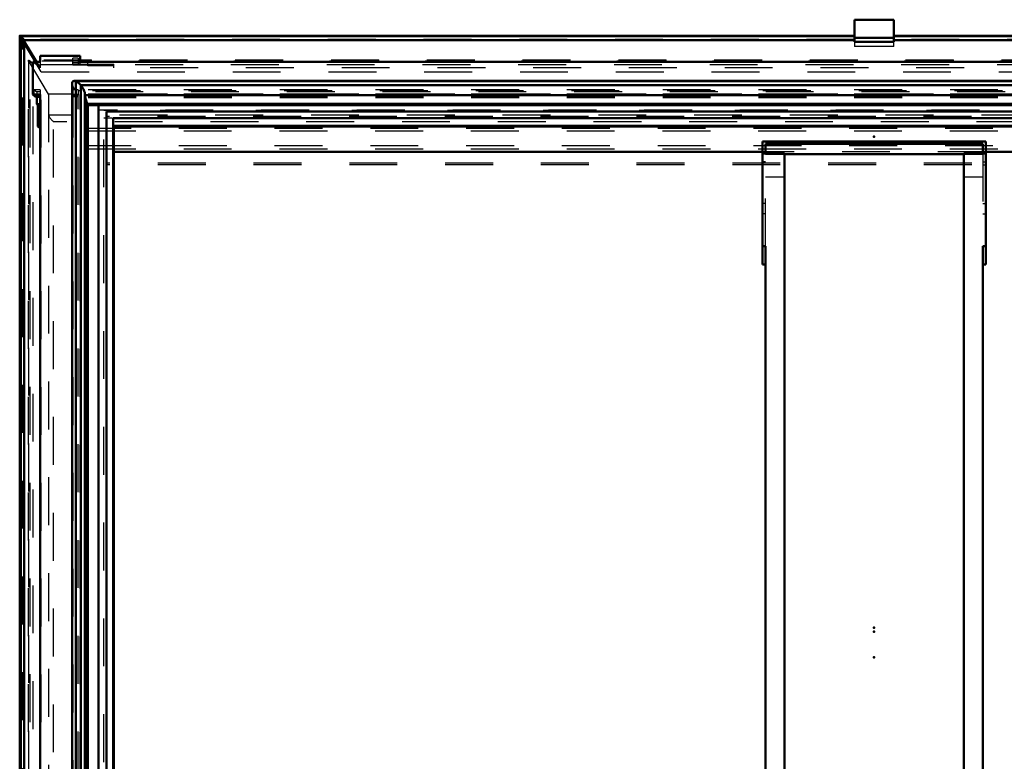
# Model space of a CAD drawing. Header units: millimetres. Extents: x 0 to 428, y 0 to 298.
# Tile 10 of 45: x 144 to 165, y 144 to 160. Entities that reach past the tile are written whole.
import ezdxf

# ---------------------------------------------------------------- set-up
doc = ezdxf.new("R2010")
doc.units = ezdxf.units.MM
doc.linetypes.add('Dashed', pattern=[2, 1, -1])
for name, color, linetype, lineweight in [('am_0', 7, 'Continuous', 50), ('am_12', 3, 'Continuous', 25), ('am_3', 6, 'Dashed', 25), ('am_6', 2, 'Continuous', 35), ('am_9', 7, 'Continuous', 50)]:
    doc.layers.add(name, color=color, linetype=linetype, lineweight=lineweight)

# ---------------------------------------------------------------- blocks, each defined once
blk = doc.blocks.new('30_FGS3001501802511U_0_in_FDFneo150180C2225N1N4N_300Op0__1203')
at = {"layer": 'am_0'}
for p, q in [((159.842, 157.33), (164.502, 157.33)), ((159.842, 157.33), (159.842, 154.758)), ((164.502, 157.33), (164.502, 154.758)), ((159.902, 157.075), (159.902, 157.281)), ((164.442, 157.281), (159.902, 157.281)), ((164.442, 157.075), (164.442, 157.281)), ((160.302, 157.075), (159.842, 157.075)), ((160.302, 157.075), (160.302, 136.758)), ((160.302, 157.063), (164.042, 157.063)), ((164.042, 136.758), (164.042, 157.075)), ((164.042, 157.075), (164.502, 157.075)), ((159.902, 155.142), (159.842, 155.142)), ((159.902, 155.142), (159.902, 139.185)), ((164.442, 155.142), (164.442, 139.185)), ((164.442, 155.142), (164.502, 155.142)), ((159.902, 154.758), (159.842, 154.758)), ((164.442, 154.758), (164.502, 154.758)), ((159.842, 139.185), (159.842, 136.697)), ((159.902, 139.185), (159.842, 139.185)), ((164.502, 139.185), (164.442, 139.185)), ((164.502, 136.697), (164.502, 139.185)), ((159.842, 137.252), (160.302, 137.252)), ((164.042, 137.252), (164.502, 137.252)), ((159.842, 137.017), (159.902, 137.017)), ((159.902, 136.697), (159.902, 137.017)), ((164.442, 137.017), (164.442, 136.697)), ((164.442, 137.017), (164.502, 137.017)), ((160.302, 136.758), (159.902, 136.758)), ((164.442, 136.758), (164.042, 136.758))]:
    blk.add_line(p, q, dxfattribs=at)
at = {"layer": 'am_3'}
for p, q in [((164.502, 157.112), (159.842, 157.112)), ((159.902, 156.904), (159.842, 156.904)), ((159.902, 155.142), (159.902, 157.075)), ((159.902, 157.063), (160.302, 157.063)), ((164.042, 157.063), (164.442, 157.063)), ((164.442, 157.075), (164.442, 155.142)), ((164.442, 156.904), (164.502, 156.904)), ((159.902, 156.84), (159.842, 156.84)), ((164.442, 156.84), (164.502, 156.84)), ((160.302, 156.582), (159.902, 156.582)), ((164.442, 156.582), (164.042, 156.582)), ((159.902, 156.036), (159.842, 156.036)), ((164.442, 156.036), (164.502, 156.036)), ((159.902, 155.818), (159.842, 155.818)), ((164.442, 155.818), (164.502, 155.818)), ((159.902, 139.185), (159.902, 137.017)), ((164.442, 139.185), (164.442, 137.017)), ((159.842, 138.801), (159.902, 138.801)), ((164.442, 138.801), (164.502, 138.801)), ((159.842, 137.523), (159.902, 137.523)), ((164.442, 137.523), (164.502, 137.523)), ((159.842, 137.305), (159.902, 137.305)), ((164.502, 137.305), (164.442, 137.305)), ((159.842, 136.697), (159.842, 136.011)), ((159.842, 136.654), (159.902, 136.654)), ((159.902, 136.697), (159.902, 136.06)), ((164.442, 136.697), (164.442, 136.06)), ((164.442, 136.654), (164.502, 136.654)), ((164.502, 136.697), (164.502, 136.011)), ((159.842, 136.228), (164.502, 136.228)), ((164.442, 136.278), (159.902, 136.278)), ((159.842, 136.011), (164.502, 136.011)), ((164.442, 136.06), (159.902, 136.06))]:
    blk.add_line(p, q, dxfattribs=at)
at = {"layer": 'am_6'}
for tag, p, flags in [('NB', (169.502, 157.33), 8), ('NN', (169.502, 156.83), 8), ('NT', (169.502, 156.33), 8), ('NBSYN', (169.502, 155.83), 8), ('LINA', (169.502, 155.33), 8), ('CATALOG', (169.502, 154.83), 8), ('IDNR', (169.502, 154.33), 8), ('PN', (169.502, 153.83), 8), ('LODLEVEL', (169.502, 153.33), 8), ('L', (169.502, 152.83), 8), ('W', (169.502, 152.33), 8), ('DP', (169.502, 151.83), 8), ('OP', (169.502, 151.33), 8), ('PPATH', (169.502, 150.83), 8), ('ExcludeFromBOM', (169.502, 149.83), 8), ('PSOL_0', (169.502, 149.33), 9), ('PSOL_1', (169.502, 148.83), 9), ('PSOL_2', (169.502, 148.33), 9)]:
    blk.add_attdef(tag, p, '', height=0.5, dxfattribs=dict(at, flags=flags))
blk = doc.blocks.new('31_Flat_Glass_Skylight_300150180_6_0_in_FDFneo150180C2225N1N4N_300Op0__1203')
at = {"layer": 'am_0'}
for p, q in [((145.42, 158.547), (145.42, 136.017)), ((178.879, 158.593), (145.465, 158.593)), ((145.502, 158.586), (145.5, 158.587)), ((145.5, 158.5), (145.5, 158.587)), ((178.842, 158.586), (145.502, 158.586)), ((145.502, 158.503), (145.5, 158.5)), ((145.502, 136.274), (145.502, 158.503)), ((178.74, 158.503), (145.604, 158.503)), ((145.604, 136.274), (145.604, 158.503)), ((145.686, 136.281), (145.686, 158.329)), ((178.658, 158.299), (145.686, 158.299)), ((145.686, 158.273), (145.739, 158.115)), ((178.605, 158.115), (145.739, 158.115)), ((145.739, 136.281), (145.739, 158.115))]:
    blk.add_line(p, q, dxfattribs=at)
for points in [[(145.465, 158.593), (145.454, 158.592), (145.443, 158.589), (145.435, 158.584), (145.429, 158.578), (145.424, 158.569), (145.421, 158.559), (145.42, 158.547)], [(145.5, 158.587), (145.485, 158.591), (145.471, 158.592), (145.465, 158.593)], [(145.502, 158.586), (145.507, 158.585), (145.513, 158.582), (145.519, 158.579), (145.525, 158.576), (145.531, 158.572), (145.538, 158.567), (145.544, 158.563), (145.551, 158.557), (145.558, 158.552), (145.564, 158.546), (145.571, 158.54), (145.577, 158.533), (145.584, 158.527), (145.59, 158.52), (145.595, 158.514), (145.601, 158.507), (145.604, 158.503)], [(145.604, 158.503), (145.62, 158.481), (145.634, 158.46), (145.646, 158.44), (145.657, 158.42), (145.667, 158.401), (145.674, 158.383), (145.68, 158.366), (145.684, 158.351), (145.686, 158.337), (145.686, 158.329)]]:
    blk.add_lwpolyline(points, dxfattribs=at)
at = {"layer": 'am_3'}
for p, q in [((178.85, 158.385), (145.494, 158.385)), ((145.494, 135.976), (145.494, 158.385)), ((178.757, 158.309), (145.587, 158.309)), ((145.587, 135.997), (145.587, 158.309)), ((178.757, 158.24), (145.587, 158.24)), ((145.686, 158.299), (145.677, 158.299)), ((145.677, 158.299), (145.686, 158.273)), ((145.677, 136.191), (145.677, 158.299))]:
    blk.add_line(p, q, dxfattribs=at)
for points in [[(145.42, 158.547), (145.421, 158.534), (145.424, 158.519), (145.429, 158.503), (145.435, 158.486), (145.443, 158.468), (145.454, 158.448), (145.465, 158.428), (145.479, 158.407), (145.493, 158.386), (145.494, 158.385)], [(145.686, 158.329), (145.685, 158.318), (145.682, 158.308), (145.678, 158.299), (145.677, 158.299)]]:
    blk.add_lwpolyline(points, dxfattribs=at)
at = {"layer": 'am_6'}
for tag, p, flags in [('NB', (183.924, 158.593), 8), ('NN', (183.924, 158.093), 8), ('NT', (183.924, 157.593), 8), ('NBSYN', (183.924, 157.093), 8), ('LINA', (183.924, 156.593), 8), ('CATALOG', (183.924, 156.093), 8), ('IDNR', (183.924, 155.593), 8), ('PN', (183.924, 155.093), 8), ('LODLEVEL', (183.924, 154.593), 8), ('L', (183.924, 154.093), 8), ('W', (183.924, 153.593), 8), ('PPATH', (183.924, 153.093), 8), ('ExcludeFromBOM', (183.924, 152.093), 8), ('PSOL_0', (183.924, 151.593), 9), ('PSOL_1', (183.924, 151.093), 9), ('PSOL_2', (183.924, 150.593), 9)]:
    blk.add_attdef(tag, p, '', height=0.5, dxfattribs=dict(at, flags=flags))
blk = doc.blocks.new('32_Flat_Glass_Skylight_300150180_12_0_in_FDFneo150180C2225N1N4N_300Op0__1203')
at = {"layer": 'am_0'}
for p, q in [((145.974, 136.362), (145.974, 158.089)), ((178.37, 158.089), (145.974, 158.089)), ((178.206, 157.954), (146.138, 157.954)), ((146.138, 136.601), (146.138, 157.954))]:
    blk.add_line(p, q, dxfattribs=at)
at = {"layer": 'am_3'}
for p, q in [((178.37, 157.985), (145.974, 157.985)), ((178.206, 157.85), (146.138, 157.85))]:
    blk.add_line(p, q, dxfattribs=at)
at = {"layer": 'am_6'}
for tag, p, flags in [('NB', (183.37, 158.089), 8), ('NN', (183.37, 157.589), 8), ('NT', (183.37, 157.089), 8), ('NBSYN', (183.37, 156.589), 8), ('LINA', (183.37, 156.089), 8), ('CATALOG', (183.37, 155.589), 8), ('IDNR', (183.37, 155.089), 8), ('PN', (183.37, 154.589), 8), ('LODLEVEL', (183.37, 154.089), 8), ('L', (183.37, 153.589), 8), ('W', (183.37, 153.089), 8), ('PPATH', (183.37, 152.589), 8), ('ExcludeFromBOM', (183.37, 151.589), 8), ('PSOL_0', (183.37, 151.089), 9), ('PSOL_1', (183.37, 150.589), 9), ('PSOL_2', (183.37, 150.089), 9)]:
    blk.add_attdef(tag, p, '', height=0.5, dxfattribs=dict(at, flags=flags))
blk = doc.blocks.new('33_Flat_Glass_Skylight_300150180_5_0_in_FDFneo150180C2225N1N4N_300Op0__1203')
at = {"layer": 'am_0'}
for p, q in [((178.062, 157.814), (146.282, 157.814)), ((146.282, 136.697), (146.282, 157.814)), ((178.062, 157.654), (146.282, 157.654))]:
    blk.add_line(p, q, dxfattribs=at)
at = {"layer": 'am_3'}
for p, q in [((178.262, 157.978), (146.082, 157.978)), ((146.082, 136.372), (146.082, 157.978)), ((178.262, 157.817), (146.082, 157.817))]:
    blk.add_line(p, q, dxfattribs=at)
at = {"layer": 'am_6'}
for tag, p, flags in [('NB', (183.262, 157.978), 8), ('NN', (183.262, 157.478), 8), ('NT', (183.262, 156.978), 8), ('NBSYN', (183.262, 156.478), 8), ('LINA', (183.262, 155.978), 8), ('CATALOG', (183.262, 155.478), 8), ('IDNR', (183.262, 154.978), 8), ('PN', (183.262, 154.478), 8), ('LODLEVEL', (183.262, 153.978), 8), ('L', (183.262, 153.478), 8), ('W', (183.262, 152.978), 8), ('PPATH', (183.262, 152.478), 8), ('ExcludeFromBOM', (183.262, 151.478), 8), ('PSOL_0', (183.262, 150.978), 9), ('PSOL_1', (183.262, 150.478), 9), ('PSOL_2', (183.262, 149.978), 9)]:
    blk.add_attdef(tag, p, '', height=0.5, dxfattribs=dict(at, flags=flags))
blk = doc.blocks.new('34_FGS3001501802O4U_0_in_FDFneo150180C2225N1N4N_300Op0__1203')
at = {"layer": 'am_3'}
for p, q in [((145.752, 135.192), (145.752, 157.554)), ((145.752, 157.554), (178.592, 157.554)), ((145.752, 157.178), (178.592, 157.178))]:
    blk.add_line(p, q, dxfattribs=at)
at = {"layer": 'am_6'}
for tag, p, flags in [('NB', (183.592, 157.554), 8), ('NN', (183.592, 157.054), 8), ('NT', (183.592, 156.554), 8), ('NBSYN', (183.592, 156.054), 8), ('LINA', (183.592, 155.554), 8), ('CATALOG', (183.592, 155.054), 8), ('IDNR', (183.592, 154.554), 8), ('PN', (183.592, 154.054), 8), ('LODLEVEL', (183.592, 153.554), 8), ('L', (183.592, 153.054), 8), ('W', (183.592, 152.554), 8), ('TG', (183.592, 152.054), 8), ('TG1', (183.592, 151.554), 8), ('OC', (183.592, 151.054), 8), ('PPATH', (183.592, 150.554), 8), ('ExcludeFromBOM', (183.592, 149.554), 8), ('PSOL_0', (183.592, 149.054), 9), ('PSOL_1', (183.592, 148.554), 9), ('PSOL_2', (183.592, 148.054), 9), ('PSOL_3', (183.592, 147.554), 9)]:
    blk.add_attdef(tag, p, '', height=0.5, dxfattribs=dict(at, flags=flags))
blk = doc.blocks.new('35_FGS30015018025O3U_0_in_FDFneo150180C2225N1N4N_300Op0__1203')
at = {"layer": 'am_0'}
for p, q in [((162.582, 159.872), (161.762, 159.872)), ((161.762, 159.872), (161.762, 159.409)), ((162.582, 159.872), (162.582, 159.409)), ((144.327, 159.533), (144.327, 135.212)), ((161.762, 159.537), (144.332, 159.537)), ((144.367, 159.511), (144.418, 159.447)), ((161.762, 159.447), (144.418, 159.447)), ((144.418, 135.276), (144.418, 159.447)), ((144.418, 159.418), (144.676, 158.993)), ((162.582, 159.495), (161.762, 159.495)), ((161.762, 159.409), (162.582, 159.409)), ((180.013, 159.537), (162.582, 159.537)), ((179.926, 159.447), (162.582, 159.447)), ((144.752, 158.993), (144.601, 158.993)), ((144.601, 158.993), (144.601, 158.309)), ((144.752, 159.117), (145.587, 159.117)), ((144.752, 158.993), (144.752, 159.117)), ((145.587, 158.993), (145.587, 159.117)), ((178.757, 158.993), (145.587, 158.993)), ((144.752, 158.309), (144.601, 158.309)), ((144.601, 158.309), (144.656, 158.263)), ((144.752, 158.263), (144.656, 158.263)), ((144.684, 158.263), (144.684, 158.108)), ((144.752, 136.052), (144.752, 158.309)), ((144.752, 158.108), (144.684, 158.108)), ((144.684, 158.108), (144.704, 158.091)), ((144.752, 158.091), (144.704, 158.091)), ((144.704, 158.091), (144.704, 157.645)), ((145.748, 136.281), (145.748, 158.108)), ((178.596, 158.108), (145.748, 158.108)), ((178.596, 158.091), (145.748, 158.091)), ((144.752, 157.645), (144.704, 157.645)), ((144.704, 157.645), (144.752, 157.606)), ((146.292, 136.697), (146.292, 157.645)), ((178.052, 157.645), (146.292, 157.645)), ((159.842, 157.112), (146.292, 157.112)), ((178.052, 157.112), (164.502, 157.112))]:
    blk.add_line(p, q, dxfattribs=at)
for points in [[(144.327, 159.533), (144.327, 159.534), (144.327, 159.535), (144.328, 159.536), (144.328, 159.536), (144.329, 159.537), (144.33, 159.537), (144.332, 159.537)], [(144.332, 159.537), (144.333, 159.537), (144.334, 159.537), (144.336, 159.536), (144.338, 159.536), (144.339, 159.535), (144.341, 159.534), (144.343, 159.533), (144.346, 159.531), (144.348, 159.53), (144.35, 159.528), (144.352, 159.526), (144.354, 159.525), (144.356, 159.523), (144.358, 159.521), (144.361, 159.519), (144.363, 159.516), (144.364, 159.514), (144.366, 159.512), (144.367, 159.511)]]:
    blk.add_lwpolyline(points, dxfattribs=at)
at = {"layer": 'am_12'}
for p, q in [((162.582, 159.855), (161.762, 159.855)), ((161.762, 159.511), (144.367, 159.511)), ((144.367, 135.256), (144.367, 159.511)), ((179.977, 159.511), (162.582, 159.511))]:
    blk.add_line(p, q, dxfattribs=at)
at = {"layer": 'am_3'}
for p, q in [((162.582, 159.865), (161.762, 159.865)), ((161.762, 159.521), (144.331, 159.521)), ((144.777, 158.786), (144.331, 159.521)), ((144.331, 135.207), (144.331, 159.521)), ((144.418, 159.447), (144.395, 159.457)), ((161.762, 159.457), (144.395, 159.457)), ((144.395, 135.247), (144.395, 159.457)), ((144.395, 159.457), (144.418, 159.418)), ((161.762, 159.409), (161.762, 159.313)), ((180.013, 159.521), (162.582, 159.521)), ((179.949, 159.457), (162.582, 159.457)), ((162.582, 159.313), (162.582, 159.409)), ((162.582, 159.313), (161.762, 159.313)), ((144.51, 159.023), (144.51, 135.205)), ((179.833, 159.02), (144.511, 159.02)), ((144.932, 158.317), (144.511, 159.02)), ((144.511, 135.001), (144.511, 159.02)), ((179.83, 159.027), (144.514, 159.027)), ((179.798, 159.003), (144.546, 159.003)), ((144.546, 159.003), (144.605, 158.927)), ((144.546, 135.205), (144.546, 159.003)), ((144.752, 158.867), (144.601, 158.993)), ((144.676, 158.993), (144.752, 158.867)), ((144.752, 158.993), (144.752, 158.867)), ((145.437, 158.924), (145.437, 159.071)), ((145.547, 159.071), (145.437, 159.071)), ((145.437, 158.98), (145.748, 158.98)), ((145.437, 158.97), (145.547, 158.97)), ((145.547, 159.071), (145.547, 158.947)), ((145.587, 159.026), (145.547, 159.026)), ((145.587, 158.947), (145.587, 158.993)), ((145.748, 158.907), (145.748, 158.98)), ((179.739, 158.927), (144.605, 158.927)), ((144.605, 135.062), (144.605, 158.927)), ((144.777, 135.202), (144.777, 158.786)), ((144.777, 158.786), (179.567, 158.786)), ((145.748, 158.924), (145.437, 158.924)), ((145.547, 158.947), (145.587, 158.947)), ((145.748, 158.946), (146.292, 158.946)), ((146.292, 158.907), (145.748, 158.907)), ((146.292, 158.867), (146.292, 158.946)), ((178.052, 158.867), (146.292, 158.867)), ((144.752, 158.409), (144.628, 158.409)), ((144.628, 158.409), (144.684, 158.363)), ((144.628, 158.319), (144.628, 158.409)), ((144.752, 158.363), (144.684, 158.363)), ((144.684, 158.363), (144.684, 158.263)), ((144.752, 158.409), (144.752, 158.309)), ((145.547, 158.409), (145.437, 158.409)), ((145.437, 158.409), (145.437, 135.861)), ((178.907, 158.363), (145.437, 158.363)), ((145.547, 158.409), (145.547, 158.296)), ((145.587, 158.386), (145.547, 158.386)), ((178.757, 158.409), (145.587, 158.409)), ((145.587, 158.409), (145.587, 136.007)), ((144.752, 158.319), (144.628, 158.319)), ((144.656, 158.296), (144.628, 158.319)), ((144.752, 158.296), (144.656, 158.296)), ((144.656, 158.263), (144.656, 158.296)), ((179.412, 158.317), (144.932, 158.317)), ((144.932, 158.317), (144.932, 134.552)), ((145.437, 158.319), (145.547, 158.319)), ((145.547, 158.296), (145.437, 158.296)), ((145.547, 158.286), (145.437, 158.286)), ((145.547, 158.263), (145.437, 158.263)), ((145.547, 136.007), (145.547, 158.286)), ((178.757, 158.319), (145.587, 158.319)), ((178.757, 158.309), (145.587, 158.309)), ((178.757, 158.296), (145.587, 158.296)), ((178.757, 158.263), (145.587, 158.263)), ((179.412, 157.882), (144.932, 157.882)), ((179.312, 157.743), (145.032, 157.743)), ((145.032, 134.577), (145.032, 157.743)), ((178.652, 157.603), (145.692, 157.603)), ((145.692, 135.808), (145.692, 157.603)), ((178.652, 157.24), (145.692, 157.24)), ((164.502, 157.112), (159.842, 157.112)), ((146.132, 156.88), (146.132, 135.478)), ((178.212, 156.88), (146.132, 156.88)), ((178.212, 156.841), (146.132, 156.841))]:
    blk.add_line(p, q, dxfattribs=at)
for points in [[(144.331, 159.521), (144.33, 159.523), (144.329, 159.525), (144.328, 159.527), (144.328, 159.528), (144.327, 159.53), (144.327, 159.531), (144.327, 159.533)], [(144.511, 159.02), (144.51, 159.022), (144.51, 159.023), (144.51, 159.024), (144.51, 159.025), (144.511, 159.026), (144.511, 159.026), (144.512, 159.027), (144.513, 159.027), (144.514, 159.027), (144.514, 159.027)], [(144.514, 159.027), (144.515, 159.027), (144.517, 159.027), (144.518, 159.027), (144.52, 159.026), (144.521, 159.025), (144.523, 159.024), (144.525, 159.023), (144.527, 159.022), (144.528, 159.021), (144.53, 159.019), (144.532, 159.018), (144.534, 159.016), (144.536, 159.015), (144.538, 159.013), (144.54, 159.011), (144.542, 159.009), (144.543, 159.007), (144.545, 159.005), (144.546, 159.003), (144.546, 159.003)], [(144.932, 157.882), (144.932, 157.876), (144.934, 157.871), (144.935, 157.864), (144.938, 157.857), (144.941, 157.85), (144.945, 157.842), (144.95, 157.834), (144.955, 157.826), (144.961, 157.817), (144.968, 157.809), (144.975, 157.8), (144.982, 157.791), (144.99, 157.783), (144.998, 157.774), (145.006, 157.766), (145.015, 157.758), (145.023, 157.75), (145.032, 157.743)]]:
    blk.add_lwpolyline(points, dxfattribs=at)
at = {"layer": 'am_6'}
for tag, p, flags in [('NB', (185.017, 159.872), 8), ('NN', (185.017, 159.372), 8), ('NT', (185.017, 158.872), 8), ('NBSYN', (185.017, 158.372), 8), ('LINA', (185.017, 157.872), 8), ('CATALOG', (185.017, 157.372), 8), ('IDNR', (185.017, 156.872), 8), ('PN', (185.017, 156.372), 8), ('LODLEVEL', (185.017, 155.872), 8), ('L', (185.017, 155.372), 8), ('W', (185.017, 154.872), 8), ('DP', (185.017, 154.372), 8), ('OP', (185.017, 153.872), 8), ('OC', (185.017, 153.372), 8), ('ExcludeFromBOM', (185.017, 152.372), 8), ('PSOL_0', (185.017, 151.872), 9), ('PSOL_1', (185.017, 151.372), 9), ('PSOL_2', (185.017, 150.872), 9)]:
    blk.add_attdef(tag, p, '', height=0.5, dxfattribs=dict(at, flags=flags))

msp = doc.modelspace()

# ---------------------------------------------------------------- linework, layer by layer
at = {"layer": 'am_9'}
for p in [(162.172, 157.432), (162.172, 157.432), (162.172, 147.181), (162.172, 147.181), (162.172, 147.095), (162.172, 147.095), (162.172, 147.095), (162.172, 146.561), (162.172, 146.561)]:
    msp.add_point(p, dxfattribs=at)

# ---------------------------------------------------------------- block references
for name in ['35_FGS30015018025O3U_0_in_FDFneo150180C2225N1N4N_300Op0__1203', '31_Flat_Glass_Skylight_300150180_6_0_in_FDFneo150180C2225N1N4N_300Op0__1203', '32_Flat_Glass_Skylight_300150180_12_0_in_FDFneo150180C2225N1N4N_300Op0__1203', '33_Flat_Glass_Skylight_300150180_5_0_in_FDFneo150180C2225N1N4N_300Op0__1203', '34_FGS3001501802O4U_0_in_FDFneo150180C2225N1N4N_300Op0__1203', '30_FGS3001501802511U_0_in_FDFneo150180C2225N1N4N_300Op0__1203']:
    msp.add_blockref(name, (0, 0))

doc.saveas('drawing.dxf')
